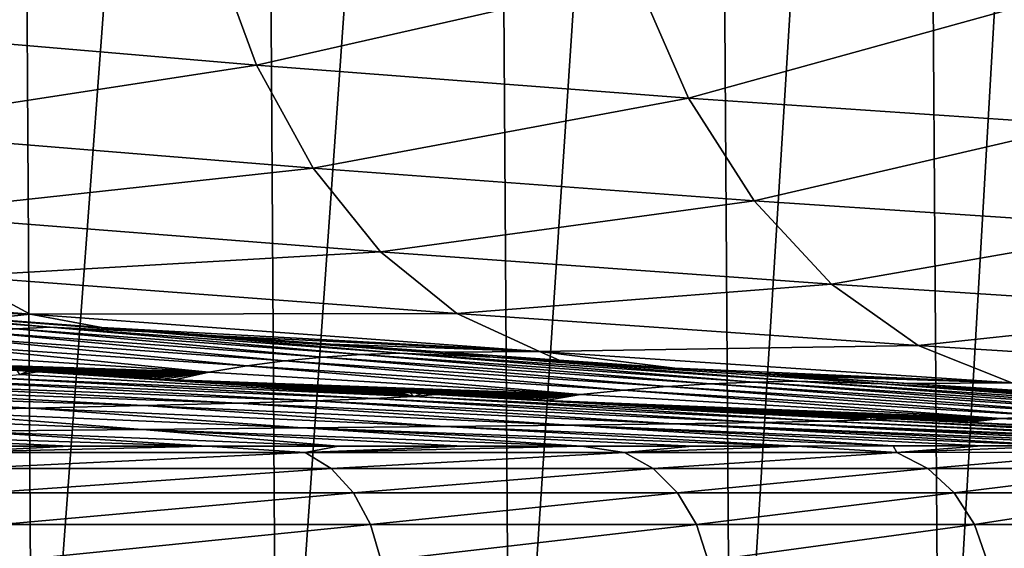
# Model space of a CAD drawing. Header units: metres. Extents: x -136 to 36, y -263 to -20.
# Tile 85 of 99: x 12.94 to 17.43, y -69.54 to -67.13. Entities that reach past the tile are written whole.
import ezdxf

# ---------------------------------------------------------------- set-up
doc = ezdxf.new("R2010")
doc.units = ezdxf.units.M
doc.layers.add('solid_11_382_034_XXX', color=7, linetype='CONTINUOUS')

msp = doc.modelspace()

# ---------------------------------------------------------------- linework, layer by layer
at = {"layer": 'solid_11_382_034_XXX'}
for points in [[(12.912421, -57.603088, 19.065283), (11.833691, -71.426949, 19.754072), (12.995968, -71.42659, 19.008335)], [(14.023373, -57.603088, 18.262239), (12.912421, -57.603088, 19.065283), (12.995968, -71.42659, 19.008335)], [(14.023373, -57.603088, 18.262239), (12.995968, -71.42659, 19.008335), (14.111385, -71.426323, 18.194199)], [(15.084511, -57.603088, 17.39444), (14.023373, -57.603088, 18.262239), (14.111385, -71.426323, 18.194199)], [(15.084511, -57.603088, 17.39444), (14.111385, -71.426323, 18.194199), (15.175924, -71.426125, 17.314596)], [(16.092068, -57.603088, 16.464966), (15.084511, -57.603088, 17.39444), (15.175924, -71.426125, 17.314596)], [(16.092068, -57.603088, 16.464966), (15.175924, -71.426125, 17.314596), (16.185743, -71.426003, 16.372707)], [(17.042461, -57.603088, 15.477118), (16.092068, -57.603088, 16.464966), (16.185743, -71.426003, 16.372707)], [(17.042461, -57.603088, 15.477118), (16.185743, -71.426003, 16.372707), (17.137205, -71.425941, 15.371928)], [(17.932318, -57.603088, 14.434406), (17.042461, -57.603088, 15.477118), (17.137205, -71.425941, 15.371928)], [(17.932318, -57.603088, 14.434406), (17.137205, -71.425941, 15.371928), (18.026871, -71.425949, 14.315882)], [(11.730851, -66.605576, -20.348742), (13.817078, -66.790039, -18.990768), (11.892961, -67.155487, -20.700647)], [(13.817078, -66.790039, -18.990768), (14.018076, -67.335655, -19.317591), (11.892961, -67.155487, -20.700647)], [(13.817078, -66.790039, -18.990768), (15.75316, -66.943367, -17.417538), (14.018076, -67.335655, -19.317591)], [(15.75316, -66.943367, -17.417538), (15.990088, -67.48642, -17.716307), (14.018076, -67.335655, -19.317591)], [(15.75316, -66.943367, -17.417538), (17.516376, -67.06546, -15.646418), (15.990088, -67.48642, -17.716307)], [(17.516376, -67.06546, -15.646418), (17.786772, -67.608559, -15.914646), (15.990088, -67.48642, -17.716307)], [(11.892961, -67.155487, -20.700647), (14.018076, -67.335655, -19.317591), (12.106474, -67.630219, -21.126749)], [(14.018076, -67.335655, -19.317591), (14.276444, -67.806625, -19.712996), (12.106474, -67.630219, -21.126749)], [(14.018076, -67.335655, -19.317591), (15.990088, -67.48642, -17.716307), (14.276444, -67.806625, -19.712996)], [(15.990088, -67.48642, -17.716307), (16.289814, -67.955124, -18.077957), (14.276444, -67.806625, -19.712996)], [(15.990088, -67.48642, -17.716307), (17.786772, -67.608559, -15.914646), (16.289814, -67.955124, -18.077957)], [(17.786772, -67.608559, -15.914646), (18.125017, -68.077248, -16.240126), (16.289814, -67.955124, -18.077957)], [(12.106474, -67.630219, -21.126749), (14.276444, -67.806625, -19.712996), (12.36488, -68.015305, -21.614052)], [(14.276444, -67.806625, -19.712996), (14.584303, -68.188591, -20.164927), (12.36488, -68.015305, -21.614052)], [(14.276444, -67.806625, -19.712996), (16.289814, -67.955124, -18.077957), (14.584303, -68.188591, -20.164927)], [(16.289814, -67.955124, -18.077957), (16.643202, -68.335175, -18.491463), (14.584303, -68.188591, -20.164927)], [(16.289814, -67.955124, -18.077957), (18.125017, -68.077248, -16.240126), (16.643202, -68.335175, -18.491463)], [(12.36488, -68.015305, -21.614052), (14.584303, -68.188591, -20.164927), (12.660299, -68.298988, -22.147697)], [(18.125017, -68.077248, -16.240126), (18.520796, -68.457237, -16.612928), (16.643202, -68.335175, -18.491463)], [(14.584303, -68.188591, -20.164927), (14.932265, -68.469894, -20.659599), (12.660299, -68.298988, -22.147697)], [(14.584303, -68.188591, -20.164927), (16.643202, -68.335175, -18.491463), (14.932265, -68.469894, -20.659599)], [(10.511867, -68.274445, -23.990294), (12.983723, -68.472618, -22.711411), (11.145127, -68.364418, -24.285343)], [(12.660299, -68.298988, -22.147697), (12.983723, -68.472618, -22.711411), (10.511867, -68.274445, -23.990294)], [(12.660299, -68.298988, -22.147697), (14.932265, -68.469894, -20.659599), (12.983723, -68.472618, -22.711411)], [(16.643202, -68.335175, -18.491463), (17.039473, -68.61499, -18.94421), (14.932265, -68.469894, -20.659599)], [(16.643202, -68.335175, -18.491463), (18.520796, -68.457237, -16.612928), (17.039473, -68.61499, -18.94421)], [(12.983723, -68.472618, -22.711411), (11.70495, -68.409294, -24.006931), (11.145127, -68.364418, -24.285343)], [(13.075493, -68.531975, -30.555208), (11.675982, -68.422043, -30.570288), (12.138873, -68.446686, -26.071028)], [(12.919078, -68.539459, -35.121426), (11.675982, -68.422043, -30.570288), (13.075493, -68.531975, -30.555208)], [(12.983723, -68.472618, -22.711411), (12.249495, -68.452034, -23.720783), (11.70495, -68.409294, -24.006931)], [(12.138873, -68.446686, -26.071028), (12.783582, -68.493073, -23.424862), (13.310792, -68.532722, -23.117348)], [(13.525895, -68.553368, -25.968842), (12.138873, -68.446686, -26.071028), (13.310792, -68.532722, -23.117348)], [(13.075493, -68.531975, -30.555208), (12.138873, -68.446686, -26.071028), (13.525895, -68.553368, -25.968842)], [(12.983723, -68.472618, -22.711411), (12.783582, -68.493073, -23.424862), (12.249495, -68.452034, -23.720783)], [(12.983723, -68.472618, -22.711411), (13.310792, -68.532722, -23.117348), (12.783582, -68.493073, -23.424862)], [(14.932265, -68.469894, -20.659599), (15.309719, -68.641968, -21.181931), (12.983723, -68.472618, -22.711411)], [(12.983723, -68.472618, -22.711411), (15.309719, -68.641968, -21.181931), (13.310792, -68.532722, -23.117348)], [(14.932265, -68.469894, -20.659599), (17.039473, -68.61499, -18.94421), (15.309719, -68.641968, -21.181931)], [(18.520796, -68.457237, -16.612928), (18.962042, -68.736946, -17.02169), (17.039473, -68.61499, -18.94421)], [(12.764504, -68.553871, -39.692463), (14.146418, -68.684883, -44.531815), (12.611212, -68.575333, -44.271637)], [(12.919078, -68.539459, -35.121426), (14.32092, -68.667946, -39.863026), (12.764504, -68.553871, -39.692463)], [(12.764504, -68.553871, -39.692463), (14.32092, -68.667946, -39.863026), (14.146418, -68.684883, -44.531815)], [(12.919078, -68.539459, -35.121426), (13.075493, -68.531975, -30.555208), (14.495831, -68.656563, -35.198925)], [(12.919078, -68.539459, -35.121426), (14.495831, -68.656563, -35.198925), (14.32092, -68.667946, -39.863026)], [(14.671872, -68.650696, -30.537544), (13.075493, -68.531975, -30.555208), (13.525895, -68.553368, -25.968842)], [(14.495831, -68.656563, -35.198925), (13.075493, -68.531975, -30.555208), (14.671872, -68.650696, -30.537544)], [(13.525895, -68.553368, -25.968842), (13.310792, -68.532722, -23.117348), (13.833941, -68.571259, -22.79648)], [(15.309719, -68.641968, -21.181931), (13.833941, -68.571259, -22.79648), (13.310792, -68.532722, -23.117348)], [(13.525895, -68.553368, -25.968842), (14.355358, -68.608879, -22.460463), (14.87697, -68.64576, -22.107441)], [(15.097733, -68.66803, -25.859663), (13.525895, -68.553368, -25.968842), (14.87697, -68.64576, -22.107441)], [(13.525895, -68.553368, -25.968842), (13.833941, -68.571259, -22.79648), (14.355358, -68.608879, -22.460463)], [(14.671872, -68.650696, -30.537544), (13.525895, -68.553368, -25.968842), (15.097733, -68.66803, -25.859663)], [(12.459942, -68.604111, -48.861862), (13.800431, -68.736137, -53.889946), (12.309998, -68.640358, -53.465111)], [(12.611212, -68.575333, -44.271637), (13.973212, -68.707588, -49.207088), (12.459942, -68.604111, -48.861862)], [(12.459942, -68.604111, -48.861862), (13.973212, -68.707588, -49.207088), (13.800431, -68.736137, -53.889946)], [(12.611212, -68.575333, -44.271637), (14.146418, -68.684883, -44.531815), (13.973212, -68.707588, -49.207088)], [(15.309719, -68.641968, -21.181931), (14.355358, -68.608879, -22.460463), (13.833941, -68.571259, -22.79648)], [(12.309998, -68.640358, -53.465111), (13.800431, -68.736137, -53.889946), (12.187962, -68.685822, -58.087292)], [(15.309719, -68.641968, -21.181931), (14.87697, -68.64576, -22.107441), (14.355358, -68.608879, -22.460463)], [(14.495831, -68.656563, -35.198925), (14.671872, -68.650696, -30.537544), (16.288101, -68.782318, -35.278244)], [(16.486412, -68.778206, -30.516953), (14.671872, -68.650696, -30.537544), (15.097733, -68.66803, -25.859663)], [(16.288101, -68.782318, -35.278244), (14.671872, -68.650696, -30.537544), (16.486412, -68.778206, -30.516953)], [(15.309719, -68.641968, -21.181931), (15.400475, -68.682045, -21.735413), (14.87697, -68.64576, -22.107441)], [(15.097733, -68.66803, -25.859663), (14.87697, -68.64576, -22.107441), (15.400475, -68.682045, -21.735413)], [(17.039473, -68.61499, -18.94421), (17.466541, -68.786041, -19.422398), (15.309719, -68.641968, -21.181931)], [(15.309719, -68.641968, -21.181931), (15.92736, -68.717857, -21.342207), (15.400475, -68.682045, -21.735413)], [(15.309719, -68.641968, -21.181931), (17.466541, -68.786041, -19.422398), (15.92736, -68.717857, -21.342207)], [(17.039473, -68.61499, -18.94421), (18.962042, -68.736946, -17.02169), (17.466541, -68.786041, -19.422398)], [(13.800431, -68.736137, -53.889946), (12.236201, -68.688744, -58.104141), (12.187962, -68.685822, -58.087292)], [(13.800431, -68.736137, -53.889946), (12.284571, -68.691666, -58.121002), (12.236201, -68.688744, -58.104141)], [(13.800431, -68.736137, -53.889946), (12.333071, -68.694588, -58.137875), (12.284571, -68.691666, -58.121002)], [(13.800431, -68.736137, -53.889946), (12.381703, -68.697517, -58.154762), (12.333071, -68.694588, -58.137875)], [(13.800431, -68.736137, -53.889946), (12.430468, -68.700447, -58.171658), (12.381703, -68.697517, -58.154762)], [(14.146418, -68.684883, -44.531815), (15.694943, -68.818619, -49.572067), (13.973212, -68.707588, -49.207088)], [(14.32092, -68.667946, -39.863026), (15.892286, -68.802452, -44.804897), (14.146418, -68.684883, -44.531815)], [(14.146418, -68.684883, -44.531815), (15.892286, -68.802452, -44.804897), (15.694943, -68.818619, -49.572067)], [(14.495831, -68.656563, -35.198925), (16.090359, -68.790398, -40.040592), (14.32092, -68.667946, -39.863026)], [(14.32092, -68.667946, -39.863026), (16.090359, -68.790398, -40.040592), (15.892286, -68.802452, -44.804897)], [(14.495831, -68.656563, -35.198925), (16.288101, -68.782318, -35.278244), (16.090359, -68.790398, -40.040592)], [(15.097733, -68.66803, -25.859663), (15.92736, -68.717857, -21.342207), (16.284166, -68.741714, -21.064756)], [(16.872414, -68.790672, -25.743643), (15.097733, -68.66803, -25.859663), (16.284166, -68.741714, -21.064756)], [(15.097733, -68.66803, -25.859663), (15.400475, -68.682045, -21.735413), (15.92736, -68.717857, -21.342207)], [(16.486412, -68.778206, -30.516953), (15.097733, -68.66803, -25.859663), (16.872414, -68.790672, -25.743643)], [(13.800431, -68.736137, -53.889946), (12.479366, -68.703377, -58.188568), (12.430468, -68.700447, -58.171658)], [(13.800431, -68.736137, -53.889946), (12.528399, -68.706306, -58.205486), (12.479366, -68.703377, -58.188568)], [(13.800431, -68.736137, -53.889946), (12.577565, -68.709244, -58.22242), (12.528399, -68.706306, -58.205486)], [(13.800431, -68.736137, -53.889946), (12.626869, -68.712181, -58.239368), (12.577565, -68.709244, -58.22242)], [(13.800431, -68.736137, -53.889946), (12.676309, -68.715126, -58.256325), (12.626869, -68.712181, -58.239368)], [(13.800431, -68.736137, -53.889946), (12.725886, -68.718063, -58.273296), (12.676309, -68.715126, -58.256325)], [(13.800431, -68.736137, -53.889946), (12.775601, -68.721008, -58.290283), (12.725886, -68.718063, -58.273296)], [(13.800431, -68.736137, -53.889946), (12.825456, -68.723953, -58.307281), (12.775601, -68.721008, -58.290283)], [(13.800431, -68.736137, -53.889946), (12.87545, -68.726906, -58.324291), (12.825456, -68.723953, -58.307281)], [(13.800431, -68.736137, -53.889946), (12.925586, -68.729858, -58.341316), (12.87545, -68.726906, -58.324291)], [(12.925586, -68.729858, -58.341316), (12.975863, -68.732811, -58.358356), (12.936369, -68.748039, -59.751095)], [(13.800431, -68.736137, -53.889946), (12.975863, -68.732811, -58.358356), (12.925586, -68.729858, -58.341316)], [(12.975863, -68.732811, -58.358356), (13.018044, -68.735283, -58.372623), (12.936369, -68.748039, -59.751095)], [(12.936369, -68.748039, -59.751095), (13.018044, -68.735283, -58.372623), (14.736516, -68.847504, -60.407566)], [(13.800431, -68.736137, -53.889946), (13.018044, -68.735283, -58.372623), (12.975863, -68.732811, -58.358356)], [(13.018044, -68.735283, -58.372623), (13.026281, -68.735764, -58.375408), (14.736516, -68.847504, -60.407566)], [(13.800431, -68.736137, -53.889946), (13.026281, -68.735764, -58.375408), (13.018044, -68.735283, -58.372623)], [(13.026281, -68.735764, -58.375408), (13.076844, -68.738724, -58.392475), (14.736516, -68.847504, -60.407566)], [(13.800431, -68.736137, -53.889946), (13.076844, -68.738724, -58.392475), (13.026281, -68.735764, -58.375408)], [(13.800431, -68.736137, -53.889946), (13.12755, -68.741684, -58.409554), (13.076844, -68.738724, -58.392475)], [(13.076844, -68.738724, -58.392475), (13.12755, -68.741684, -58.409554), (14.736516, -68.847504, -60.407566)], [(13.800431, -68.736137, -53.889946), (13.1784, -68.744652, -58.426651), (13.12755, -68.741684, -58.409554)], [(13.12755, -68.741684, -58.409554), (13.1784, -68.744652, -58.426651), (14.736516, -68.847504, -60.407566)], [(13.800431, -68.736137, -53.889946), (13.229396, -68.747612, -58.44376), (13.1784, -68.744652, -58.426651)], [(13.800431, -68.736137, -53.889946), (13.280539, -68.750587, -58.460884), (13.229396, -68.747612, -58.44376)], [(13.800431, -68.736137, -53.889946), (13.331827, -68.753555, -58.478024), (13.280539, -68.750587, -58.460884)], [(13.800431, -68.736137, -53.889946), (13.383264, -68.756531, -58.495178), (13.331827, -68.753555, -58.478024)], [(13.800431, -68.736137, -53.889946), (13.434848, -68.759506, -58.512348), (13.383264, -68.756531, -58.495178)], [(13.800431, -68.736137, -53.889946), (13.486582, -68.762482, -58.529533), (13.434848, -68.759506, -58.512348)], [(13.800431, -68.736137, -53.889946), (13.538465, -68.765465, -58.546734), (13.486582, -68.762482, -58.529533)], [(13.800431, -68.736137, -53.889946), (13.590498, -68.768448, -58.56395), (13.538465, -68.765465, -58.546734)], [(13.800431, -68.736137, -53.889946), (13.642682, -68.771439, -58.581181), (13.590498, -68.768448, -58.56395)], [(13.800431, -68.736137, -53.889946), (15.497258, -68.838921, -54.342506), (13.642682, -68.771439, -58.581181)], [(13.973212, -68.707588, -49.207088), (15.497258, -68.838921, -54.342506), (13.800431, -68.736137, -53.889946)], [(13.973212, -68.707588, -49.207088), (15.694943, -68.818619, -49.572067), (15.497258, -68.838921, -54.342506)], [(17.466541, -68.786041, -19.422398), (16.284166, -68.741714, -21.064756), (15.92736, -68.717857, -21.342207)], [(17.817856, -68.842812, -20.887499), (16.284166, -68.741714, -21.064756), (16.45896, -68.753288, -20.925436)], [(17.466541, -68.786041, -19.422398), (16.45896, -68.753288, -20.925436), (16.284166, -68.741714, -21.064756)], [(16.872414, -68.790672, -25.743643), (16.284166, -68.741714, -21.064756), (17.817856, -68.842812, -20.887499)], [(12.269123, -68.790176, -63.832031), (12.56106, -68.775497, -62.486782), (14.284739, -68.867599, -63.258007)], [(12.56106, -68.775497, -62.486782), (12.78383, -68.761452, -61.124374), (14.552778, -68.857323, -61.8405)], [(12.56106, -68.775497, -62.486782), (14.552778, -68.857323, -61.8405), (14.284739, -68.867599, -63.258007)], [(12.78383, -68.761452, -61.124374), (12.936369, -68.748039, -59.751095), (14.736516, -68.847504, -60.407566)], [(12.78383, -68.761452, -61.124374), (14.736516, -68.847504, -60.407566), (14.552778, -68.857323, -61.8405)], [(13.1784, -68.744652, -58.426651), (13.229396, -68.747612, -58.44376), (14.736516, -68.847504, -60.407566)], [(13.229396, -68.747612, -58.44376), (13.280539, -68.750587, -58.460884), (14.736516, -68.847504, -60.407566)], [(13.280539, -68.750587, -58.460884), (13.331827, -68.753555, -58.478024), (14.736516, -68.847504, -60.407566)], [(13.331827, -68.753555, -58.478024), (13.383264, -68.756531, -58.495178), (14.736516, -68.847504, -60.407566)], [(13.383264, -68.756531, -58.495178), (13.434848, -68.759506, -58.512348), (14.736516, -68.847504, -60.407566)], [(13.434848, -68.759506, -58.512348), (13.486582, -68.762482, -58.529533), (14.736516, -68.847504, -60.407566)], [(13.486582, -68.762482, -58.529533), (13.538465, -68.765465, -58.546734), (14.736516, -68.847504, -60.407566)], [(13.538465, -68.765465, -58.546734), (13.590498, -68.768448, -58.56395), (14.736516, -68.847504, -60.407566)], [(13.590498, -68.768448, -58.56395), (13.642682, -68.771439, -58.581181), (14.736516, -68.847504, -60.407566)], [(13.642682, -68.771439, -58.581181), (13.695018, -68.774429, -58.598427), (14.736516, -68.847504, -60.407566)], [(15.497258, -68.838921, -54.342506), (13.695018, -68.774429, -58.598427), (13.642682, -68.771439, -58.581181)], [(13.695018, -68.774429, -58.598427), (13.747505, -68.77742, -58.615692), (14.736516, -68.847504, -60.407566)], [(15.497258, -68.838921, -54.342506), (13.747505, -68.77742, -58.615692), (13.695018, -68.774429, -58.598427)], [(13.747505, -68.77742, -58.615692), (13.800145, -68.780418, -58.632973), (14.736516, -68.847504, -60.407566)], [(15.497258, -68.838921, -54.342506), (13.800145, -68.780418, -58.632973), (13.747505, -68.77742, -58.615692)], [(13.800145, -68.780418, -58.632973), (13.85294, -68.783417, -58.650269), (14.736516, -68.847504, -60.407566)], [(15.497258, -68.838921, -54.342506), (13.85294, -68.783417, -58.650269), (13.800145, -68.780418, -58.632973)], [(13.85294, -68.783417, -58.650269), (13.905887, -68.786415, -58.66758), (14.736516, -68.847504, -60.407566)], [(15.497258, -68.838921, -54.342506), (13.905887, -68.786415, -58.66758), (13.85294, -68.783417, -58.650269)], [(13.905887, -68.786415, -58.66758), (13.95899, -68.789421, -58.68491), (14.736516, -68.847504, -60.407566)], [(15.497258, -68.838921, -54.342506), (13.95899, -68.789421, -58.68491), (13.905887, -68.786415, -58.66758)], [(16.288101, -68.782318, -35.278244), (18.089258, -68.921234, -40.22422), (16.090359, -68.790398, -40.040592)], [(16.288101, -68.782318, -35.278244), (16.486412, -68.778206, -30.516953), (18.312477, -68.916718, -35.358723)], [(16.288101, -68.782318, -35.278244), (18.312477, -68.916718, -35.358723), (18.089258, -68.921234, -40.22422)], [(17.817856, -68.842812, -20.887499), (16.45896, -68.753288, -20.925436), (16.996443, -68.788429, -20.482473)], [(17.466541, -68.786041, -19.422398), (16.996443, -68.788429, -20.482473), (16.45896, -68.753288, -20.925436)], [(18.535891, -68.914513, -30.49316), (16.486412, -68.778206, -30.516953), (16.872414, -68.790672, -25.743643)], [(18.312477, -68.916718, -35.358723), (16.486412, -68.778206, -30.516953), (18.535891, -68.914513, -30.49316)], [(17.466541, -68.786041, -19.422398), (17.540802, -68.823334, -20.010441), (16.996443, -68.788429, -20.482473)], [(10.99496, -68.837776, -67.711304), (11.484015, -68.821342, -66.449333), (12.992172, -68.901131, -67.348244)], [(11.484015, -68.821342, -66.449333), (11.909487, -68.805466, -65.154579), (13.502226, -68.889511, -66.018066)], [(11.484015, -68.821342, -66.449333), (13.502226, -68.889511, -66.018066), (12.992172, -68.901131, -67.348244)], [(11.909487, -68.805466, -65.154579), (12.269123, -68.790176, -63.832031), (13.933894, -68.878334, -64.652679)], [(11.909487, -68.805466, -65.154579), (13.933894, -68.878334, -64.652679), (13.502226, -68.889511, -66.018066)], [(12.269123, -68.790176, -63.832031), (14.284739, -68.867599, -63.258007), (13.933894, -68.878334, -64.652679)], [(13.95899, -68.789421, -58.68491), (14.012248, -68.792427, -58.702255), (14.736516, -68.847504, -60.407566)], [(15.497258, -68.838921, -54.342506), (14.012248, -68.792427, -58.702255), (13.95899, -68.789421, -58.68491)], [(14.012248, -68.792427, -58.702255), (14.065662, -68.795433, -58.719616), (14.736516, -68.847504, -60.407566)], [(15.497258, -68.838921, -54.342506), (14.065662, -68.795433, -58.719616), (14.012248, -68.792427, -58.702255)], [(14.065662, -68.795433, -58.719616), (14.119233, -68.798447, -58.736996), (14.736516, -68.847504, -60.407566)], [(15.497258, -68.838921, -54.342506), (14.119233, -68.798447, -58.736996), (14.065662, -68.795433, -58.719616)], [(14.119233, -68.798447, -58.736996), (14.172962, -68.801468, -58.754391), (14.736516, -68.847504, -60.407566)], [(15.497258, -68.838921, -54.342506), (14.172962, -68.801468, -58.754391), (14.119233, -68.798447, -58.736996)], [(14.172962, -68.801468, -58.754391), (14.22685, -68.804482, -58.771805), (14.736516, -68.847504, -60.407566)], [(15.497258, -68.838921, -54.342506), (14.22685, -68.804482, -58.771805), (14.172962, -68.801468, -58.754391)], [(14.22685, -68.804482, -58.771805), (14.280895, -68.807503, -58.789238), (14.736516, -68.847504, -60.407566)], [(15.497258, -68.838921, -54.342506), (14.280895, -68.807503, -58.789238), (14.22685, -68.804482, -58.771805)], [(14.280895, -68.807503, -58.789238), (14.335101, -68.810532, -58.806686), (14.736516, -68.847504, -60.407566)], [(15.497258, -68.838921, -54.342506), (14.335101, -68.810532, -58.806686), (14.280895, -68.807503, -58.789238)], [(14.335101, -68.810532, -58.806686), (14.389466, -68.81356, -58.824154), (14.736516, -68.847504, -60.407566)], [(15.497258, -68.838921, -54.342506), (14.389466, -68.81356, -58.824154), (14.335101, -68.810532, -58.806686)], [(14.389466, -68.81356, -58.824154), (14.443993, -68.816589, -58.84164), (14.736516, -68.847504, -60.407566)], [(15.497258, -68.838921, -54.342506), (14.443993, -68.816589, -58.84164), (14.389466, -68.81356, -58.824154)], [(14.443993, -68.816589, -58.84164), (14.49868, -68.819626, -58.859142), (14.736516, -68.847504, -60.407566)], [(15.497258, -68.838921, -54.342506), (14.49868, -68.819626, -58.859142), (14.443993, -68.816589, -58.84164)], [(14.49868, -68.819626, -58.859142), (14.55353, -68.822662, -58.876663), (14.736516, -68.847504, -60.407566)], [(15.497258, -68.838921, -54.342506), (14.55353, -68.822662, -58.876663), (14.49868, -68.819626, -58.859142)], [(14.55353, -68.822662, -58.876663), (14.608542, -68.825699, -58.894203), (14.736516, -68.847504, -60.407566)], [(15.497258, -68.838921, -54.342506), (14.608542, -68.825699, -58.894203), (14.55353, -68.822662, -58.876663)], [(14.608542, -68.825699, -58.894203), (14.663717, -68.828743, -58.911758), (14.736516, -68.847504, -60.407566)], [(15.497258, -68.838921, -54.342506), (14.663717, -68.828743, -58.911758), (14.608542, -68.825699, -58.894203)], [(14.663717, -68.828743, -58.911758), (14.719056, -68.831795, -58.929337), (14.736516, -68.847504, -60.407566)], [(15.497258, -68.838921, -54.342506), (14.719056, -68.831795, -58.929337), (14.663717, -68.828743, -58.911758)], [(14.719056, -68.831795, -58.929337), (14.77456, -68.834839, -58.94693), (14.736516, -68.847504, -60.407566)], [(15.497258, -68.838921, -54.342506), (14.77456, -68.834839, -58.94693), (14.719056, -68.831795, -58.929337)], [(15.694943, -68.818619, -49.572067), (17.416677, -68.9487, -54.822159), (15.497258, -68.838921, -54.342506)], [(15.892286, -68.802452, -44.804897), (17.641378, -68.93718, -49.955818), (15.694943, -68.818619, -49.572067)], [(15.694943, -68.818619, -49.572067), (17.641378, -68.93718, -49.955818), (17.416677, -68.9487, -54.822159)], [(16.090359, -68.790398, -40.040592), (17.865139, -68.928017, -45.089806), (15.892286, -68.802452, -44.804897)], [(15.892286, -68.802452, -44.804897), (17.865139, -68.928017, -45.089806), (17.641378, -68.93718, -49.955818)], [(16.090359, -68.790398, -40.040592), (18.089258, -68.921234, -40.22422), (17.865139, -68.928017, -45.089806)], [(18.864098, -68.921295, -25.620895), (16.872414, -68.790672, -25.743643), (17.817856, -68.842812, -20.887499)], [(18.535891, -68.914513, -30.49316), (16.872414, -68.790672, -25.743643), (18.864098, -68.921295, -25.620895)], [(17.817856, -68.842812, -20.887499), (16.996443, -68.788429, -20.482473), (17.540802, -68.823334, -20.010441)], [(10.99496, -68.837776, -67.711304), (12.992172, -68.901131, -67.348244), (12.406619, -68.913162, -68.637375)], [(13.933894, -68.878334, -64.652679), (14.284739, -68.867599, -63.258007), (15.924722, -68.971786, -65.310478)], [(14.284739, -68.867599, -63.258007), (14.552778, -68.857323, -61.8405), (16.315319, -68.96579, -63.915787)], [(14.284739, -68.867599, -63.258007), (16.315319, -68.96579, -63.915787), (15.924722, -68.971786, -65.310478)], [(14.552778, -68.857323, -61.8405), (14.736516, -68.847504, -60.407566), (16.614262, -68.960037, -62.495136)], [(14.552778, -68.857323, -61.8405), (16.614262, -68.960037, -62.495136), (16.315319, -68.96579, -63.915787)], [(14.77456, -68.834839, -58.94693), (14.830229, -68.837898, -58.964546), (14.736516, -68.847504, -60.407566)], [(14.830229, -68.837898, -58.964546), (14.834995, -68.838158, -58.966053), (14.736516, -68.847504, -60.407566)], [(14.736516, -68.847504, -60.407566), (14.834995, -68.838158, -58.966053), (16.819843, -68.954529, -61.05645)], [(14.736516, -68.847504, -60.407566), (16.819843, -68.954529, -61.05645), (16.614262, -68.960037, -62.495136)], [(15.497258, -68.838921, -54.342506), (14.830229, -68.837898, -58.964546), (14.77456, -68.834839, -58.94693)], [(15.497258, -68.838921, -54.342506), (14.834995, -68.838158, -58.966053), (14.830229, -68.837898, -58.964546)], [(14.834995, -68.838158, -58.966053), (14.886063, -68.84095, -58.982178), (16.819843, -68.954529, -61.05645)], [(15.497258, -68.838921, -54.342506), (14.886063, -68.84095, -58.982178), (14.834995, -68.838158, -58.966053)], [(15.497258, -68.838921, -54.342506), (14.942063, -68.844009, -58.999832), (14.886063, -68.84095, -58.982178)], [(14.886063, -68.84095, -58.982178), (14.942063, -68.844009, -58.999832), (16.819843, -68.954529, -61.05645)], [(15.497258, -68.838921, -54.342506), (14.998231, -68.847076, -59.017502), (14.942063, -68.844009, -58.999832)], [(14.942063, -68.844009, -58.999832), (14.998231, -68.847076, -59.017502), (16.819843, -68.954529, -61.05645)], [(15.497258, -68.838921, -54.342506), (15.054566, -68.850143, -59.035194), (14.998231, -68.847076, -59.017502)], [(14.998231, -68.847076, -59.017502), (15.054566, -68.850143, -59.035194), (16.819843, -68.954529, -61.05645)], [(15.497258, -68.838921, -54.342506), (15.111072, -68.85321, -59.052906), (15.054566, -68.850143, -59.035194)], [(15.054566, -68.850143, -59.035194), (15.111072, -68.85321, -59.052906), (16.819843, -68.954529, -61.05645)], [(15.497258, -68.838921, -54.342506), (15.167745, -68.856285, -59.070637), (15.111072, -68.85321, -59.052906)], [(15.111072, -68.85321, -59.052906), (15.167745, -68.856285, -59.070637), (16.819843, -68.954529, -61.05645)], [(15.497258, -68.838921, -54.342506), (15.224588, -68.859367, -59.088387), (15.167745, -68.856285, -59.070637)], [(15.167745, -68.856285, -59.070637), (15.224588, -68.859367, -59.088387), (16.819843, -68.954529, -61.05645)], [(15.497258, -68.838921, -54.342506), (15.281603, -68.862442, -59.106159), (15.224588, -68.859367, -59.088387)], [(15.224588, -68.859367, -59.088387), (15.281603, -68.862442, -59.106159), (16.819843, -68.954529, -61.05645)], [(15.497258, -68.838921, -54.342506), (15.338788, -68.865532, -59.123951), (15.281603, -68.862442, -59.106159)], [(15.281603, -68.862442, -59.106159), (15.338788, -68.865532, -59.123951), (16.819843, -68.954529, -61.05645)], [(15.497258, -68.838921, -54.342506), (17.416677, -68.9487, -54.822159), (15.338788, -68.865532, -59.123951)], [(15.338788, -68.865532, -59.123951), (15.396145, -68.868614, -59.141762), (16.819843, -68.954529, -61.05645)], [(17.416677, -68.9487, -54.822159), (15.396145, -68.868614, -59.141762), (15.338788, -68.865532, -59.123951)], [(15.396145, -68.868614, -59.141762), (15.453674, -68.871712, -59.159595), (16.819843, -68.954529, -61.05645)], [(17.416677, -68.9487, -54.822159), (15.453674, -68.871712, -59.159595), (15.396145, -68.868614, -59.141762)], [(15.453674, -68.871712, -59.159595), (15.511377, -68.874802, -59.177452), (16.819843, -68.954529, -61.05645)], [(17.416677, -68.9487, -54.822159), (15.511377, -68.874802, -59.177452), (15.453674, -68.871712, -59.159595)], [(15.511377, -68.874802, -59.177452), (15.569255, -68.877899, -59.195324), (16.819843, -68.954529, -61.05645)], [(17.416677, -68.9487, -54.822159), (15.569255, -68.877899, -59.195324), (15.511377, -68.874802, -59.177452)], [(15.569255, -68.877899, -59.195324), (15.627306, -68.881004, -59.213223), (16.819843, -68.954529, -61.05645)], [(17.416677, -68.9487, -54.822159), (15.627306, -68.881004, -59.213223), (15.569255, -68.877899, -59.195324)], [(11.748896, -68.925598, -69.879639), (12.406619, -68.913162, -68.637375), (13.496923, -68.998146, -70.49836)], [(12.406619, -68.913162, -68.637375), (12.992172, -68.901131, -67.348244), (14.227422, -68.991211, -69.272392)], [(12.406619, -68.913162, -68.637375), (14.227422, -68.991211, -69.272392), (13.496923, -68.998146, -70.49836)], [(12.992172, -68.901131, -67.348244), (13.502226, -68.889511, -66.018066), (14.877869, -68.984497, -67.994987)], [(12.992172, -68.901131, -67.348244), (14.877869, -68.984497, -67.994987), (14.227422, -68.991211, -69.272392)], [(13.502226, -68.889511, -66.018066), (13.933894, -68.878334, -64.652679), (15.444678, -68.978027, -66.672302)], [(13.502226, -68.889511, -66.018066), (15.444678, -68.978027, -66.672302), (14.877869, -68.984497, -67.994987)], [(13.933894, -68.878334, -64.652679), (15.924722, -68.971786, -65.310478), (15.444678, -68.978027, -66.672302)], [(15.627306, -68.881004, -59.213223), (15.685533, -68.884109, -59.23114), (16.819843, -68.954529, -61.05645)], [(17.416677, -68.9487, -54.822159), (15.685533, -68.884109, -59.23114), (15.627306, -68.881004, -59.213223)], [(15.685533, -68.884109, -59.23114), (15.743935, -68.887222, -59.249077), (16.819843, -68.954529, -61.05645)], [(17.416677, -68.9487, -54.822159), (15.743935, -68.887222, -59.249077), (15.685533, -68.884109, -59.23114)], [(15.743935, -68.887222, -59.249077), (15.802514, -68.890335, -59.26704), (16.819843, -68.954529, -61.05645)], [(17.416677, -68.9487, -54.822159), (15.802514, -68.890335, -59.26704), (15.743935, -68.887222, -59.249077)], [(15.802514, -68.890335, -59.26704), (15.86127, -68.893456, -59.285023), (16.819843, -68.954529, -61.05645)], [(17.416677, -68.9487, -54.822159), (15.86127, -68.893456, -59.285023), (15.802514, -68.890335, -59.26704)], [(15.86127, -68.893456, -59.285023), (15.920204, -68.896576, -59.303028), (16.819843, -68.954529, -61.05645)], [(17.416677, -68.9487, -54.822159), (15.920204, -68.896576, -59.303028), (15.86127, -68.893456, -59.285023)], [(15.920204, -68.896576, -59.303028), (15.979316, -68.899696, -59.321053), (16.819843, -68.954529, -61.05645)], [(17.416677, -68.9487, -54.822159), (15.979316, -68.899696, -59.321053), (15.920204, -68.896576, -59.303028)], [(15.979316, -68.899696, -59.321053), (16.038609, -68.902824, -59.339104), (16.819843, -68.954529, -61.05645)], [(17.416677, -68.9487, -54.822159), (16.038609, -68.902824, -59.339104), (15.979316, -68.899696, -59.321053)], [(16.038609, -68.902824, -59.339104), (16.09808, -68.90596, -59.357174), (16.819843, -68.954529, -61.05645)], [(17.416677, -68.9487, -54.822159), (16.09808, -68.90596, -59.357174), (16.038609, -68.902824, -59.339104)], [(16.09808, -68.90596, -59.357174), (16.15773, -68.909096, -59.375267), (16.819843, -68.954529, -61.05645)], [(17.416677, -68.9487, -54.822159), (16.15773, -68.909096, -59.375267), (16.09808, -68.90596, -59.357174)], [(16.15773, -68.909096, -59.375267), (16.217564, -68.912239, -59.393387), (16.819843, -68.954529, -61.05645)], [(17.416677, -68.9487, -54.822159), (16.217564, -68.912239, -59.393387), (16.15773, -68.909096, -59.375267)], [(16.217564, -68.912239, -59.393387), (16.277578, -68.915382, -59.411526), (16.819843, -68.954529, -61.05645)], [(17.416677, -68.9487, -54.822159), (16.277578, -68.915382, -59.411526), (16.217564, -68.912239, -59.393387)], [(16.277578, -68.915382, -59.411526), (16.337774, -68.918533, -59.429691), (16.819843, -68.954529, -61.05645)], [(17.416677, -68.9487, -54.822159), (16.337774, -68.918533, -59.429691), (16.277578, -68.915382, -59.411526)], [(16.337774, -68.918533, -59.429691), (16.398155, -68.921684, -59.447876), (16.819843, -68.954529, -61.05645)], [(17.416677, -68.9487, -54.822159), (16.398155, -68.921684, -59.447876), (16.337774, -68.918533, -59.429691)], [(16.398155, -68.921684, -59.447876), (16.458719, -68.924843, -59.466087), (16.819843, -68.954529, -61.05645)], [(17.416677, -68.9487, -54.822159), (16.458719, -68.924843, -59.466087), (16.398155, -68.921684, -59.447876)], [(11.748896, -68.925598, -69.879639), (13.496923, -68.998146, -70.49836), (12.690417, -69.005302, -71.666908)], [(18.331665, -69.072067, -65.597443), (15.924722, -68.971786, -65.310478), (16.315319, -68.96579, -63.915787)], [(18.812511, -69.071114, -63.912247), (16.315319, -68.96579, -63.915787), (16.614262, -68.960037, -62.495136)], [(18.591433, -69.071617, -64.759377), (18.331665, -69.072067, -65.597443), (16.315319, -68.96579, -63.915787)], [(18.812511, -69.071114, -63.912247), (18.591433, -69.071617, -64.759377), (16.315319, -68.96579, -63.915787)], [(16.458719, -68.924843, -59.466087), (16.519466, -68.928001, -59.484322), (16.819843, -68.954529, -61.05645)], [(17.416677, -68.9487, -54.822159), (16.519466, -68.928001, -59.484322), (16.458719, -68.924843, -59.466087)], [(16.519466, -68.928001, -59.484322), (16.5804, -68.931168, -59.502579), (16.819843, -68.954529, -61.05645)], [(17.416677, -68.9487, -54.822159), (16.5804, -68.931168, -59.502579), (16.519466, -68.928001, -59.484322)], [(16.5804, -68.931168, -59.502579), (16.64152, -68.934334, -59.520859), (16.819843, -68.954529, -61.05645)], [(17.416677, -68.9487, -54.822159), (16.64152, -68.934334, -59.520859), (16.5804, -68.931168, -59.502579)], [(18.995182, -69.070541, -63.055054), (16.614262, -68.960037, -62.495136), (16.819843, -68.954529, -61.05645)], [(18.995182, -69.070541, -63.055054), (18.812511, -69.071114, -63.912247), (16.614262, -68.960037, -62.495136)], [(16.64152, -68.934334, -59.520859), (16.702826, -68.937508, -59.539165), (16.819843, -68.954529, -61.05645)], [(17.416677, -68.9487, -54.822159), (16.702826, -68.937508, -59.539165), (16.64152, -68.934334, -59.520859)], [(16.702826, -68.937508, -59.539165), (16.76432, -68.940689, -59.557499), (16.819843, -68.954529, -61.05645)], [(17.416677, -68.9487, -54.822159), (16.76432, -68.940689, -59.557499), (16.702826, -68.937508, -59.539165)], [(16.76432, -68.940689, -59.557499), (16.826002, -68.943871, -59.575851), (16.819843, -68.954529, -61.05645)], [(17.416677, -68.9487, -54.822159), (16.826002, -68.943871, -59.575851), (16.76432, -68.940689, -59.557499)], [(16.826002, -68.943871, -59.575851), (16.887873, -68.947052, -59.594234), (16.819843, -68.954529, -61.05645)], [(16.887873, -68.947052, -59.594234), (16.930948, -68.949272, -59.60701), (16.819843, -68.954529, -61.05645)], [(19.243666, -69.069183, -61.317696), (16.819843, -68.954529, -61.05645), (16.930948, -68.949272, -59.60701)], [(19.139082, -69.069901, -62.189213), (18.995182, -69.070541, -63.055054), (16.819843, -68.954529, -61.05645)], [(19.243666, -69.069183, -61.317696), (19.139082, -69.069901, -62.189213), (16.819843, -68.954529, -61.05645)], [(17.416677, -68.9487, -54.822159), (16.887873, -68.947052, -59.594234), (16.826002, -68.943871, -59.575851)], [(17.416677, -68.9487, -54.822159), (16.930948, -68.949272, -59.60701), (16.887873, -68.947052, -59.594234)], [(17.416677, -68.9487, -54.822159), (16.949934, -68.950249, -59.612637), (16.930948, -68.949272, -59.60701)], [(16.930948, -68.949272, -59.60701), (19.312483, -69.068321, -60.368511), (19.308613, -69.06839, -60.443584)], [(19.243666, -69.069183, -61.317696), (16.930948, -68.949272, -59.60701), (19.308613, -69.06839, -60.443584)], [(16.930948, -68.949272, -59.60701), (16.949934, -68.950249, -59.612637), (19.312483, -69.068321, -60.368511)], [(17.416677, -68.9487, -54.822159), (17.012184, -68.953438, -59.631069), (16.949934, -68.950249, -59.612637)], [(16.949934, -68.950249, -59.612637), (17.012184, -68.953438, -59.631069), (19.312483, -69.068321, -60.368511)], [(17.416677, -68.9487, -54.822159), (17.074625, -68.956642, -59.649525), (17.012184, -68.953438, -59.631069)], [(17.012184, -68.953438, -59.631069), (17.074625, -68.956642, -59.649525), (19.312483, -69.068321, -60.368511)], [(17.416677, -68.9487, -54.822159), (17.137259, -68.959846, -59.668007), (17.074625, -68.956642, -59.649525)], [(17.074625, -68.956642, -59.649525), (17.137259, -68.959846, -59.668007), (19.312483, -69.068321, -60.368511)], [(17.416677, -68.9487, -54.822159), (17.200085, -68.963051, -59.686512), (17.137259, -68.959846, -59.668007)], [(17.137259, -68.959846, -59.668007), (17.200085, -68.963051, -59.686512), (19.312483, -69.068321, -60.368511)], [(17.416677, -68.9487, -54.822159), (17.263103, -68.966263, -59.705048), (17.200085, -68.963051, -59.686512)], [(17.200085, -68.963051, -59.686512), (17.263103, -68.966263, -59.705048), (19.312483, -69.068321, -60.368511)], [(17.416677, -68.9487, -54.822159), (19.565651, -69.065521, -55.416882), (17.263103, -68.966263, -59.705048)], [(17.263103, -68.966263, -59.705048), (17.326315, -68.969482, -59.723606), (19.312483, -69.068321, -60.368511)], [(19.565651, -69.065521, -55.416882), (17.326315, -68.969482, -59.723606), (17.263103, -68.966263, -59.705048)], [(17.641378, -68.93718, -49.955818), (19.565651, -69.065521, -55.416882), (17.416677, -68.9487, -54.822159)], [(13.791446, -69.073959, -73.008339), (11.812419, -69.01268, -72.77227), (12.690417, -69.005302, -71.666908)], [(13.165271, -69.073921, -73.618019), (12.511031, -69.073837, -74.199661), (11.812419, -69.01268, -72.77227)], [(13.791446, -69.073959, -73.008339), (13.165271, -69.073921, -73.618019), (11.812419, -69.01268, -72.77227)], [(14.390766, -69.073959, -72.3694), (12.690417, -69.005302, -71.666908), (13.496923, -68.998146, -70.49836)], [(14.390766, -69.073959, -72.3694), (13.791446, -69.073959, -73.008339), (12.690417, -69.005302, -71.666908)], [(15.501308, -69.073845, -71.011482), (13.496923, -68.998146, -70.49836), (14.227422, -68.991211, -69.272392)], [(14.961555, -69.073921, -71.702827), (14.390766, -69.073959, -72.3694), (13.496923, -68.998146, -70.49836)], [(15.501308, -69.073845, -71.011482), (14.961555, -69.073921, -71.702827), (13.496923, -68.998146, -70.49836)], [(16.483341, -69.073563, -69.560295), (14.227422, -68.991211, -69.272392), (14.877869, -68.984497, -67.994987)], [(16.008503, -69.073723, -70.297394), (15.501308, -69.073845, -71.011482), (14.227422, -68.991211, -69.272392)], [(16.483341, -69.073563, -69.560295), (16.008503, -69.073723, -70.297394), (14.227422, -68.991211, -69.272392)], [(16.924353, -69.073357, -68.802437), (14.877869, -68.984497, -67.994987), (15.444678, -68.978027, -66.672302)], [(16.924353, -69.073357, -68.802437), (16.483341, -69.073563, -69.560295), (14.877869, -68.984497, -67.994987)], [(17.700455, -69.072815, -67.232414), (15.444678, -68.978027, -66.672302), (15.924722, -68.971786, -65.310478)], [(17.330448, -69.073112, -68.025673), (16.924353, -69.073357, -68.802437), (15.444678, -68.978027, -66.672302)], [(17.700455, -69.072815, -67.232414), (17.330448, -69.073112, -68.025673), (15.444678, -68.978027, -66.672302)], [(18.034222, -69.072464, -66.422981), (17.700455, -69.072815, -67.232414), (15.924722, -68.971786, -65.310478)], [(18.331665, -69.072067, -65.597443), (18.034222, -69.072464, -66.422981), (15.924722, -68.971786, -65.310478)], [(17.326315, -68.969482, -59.723606), (17.389723, -68.972702, -59.742191), (19.312483, -69.068321, -60.368511)], [(19.565651, -69.065521, -55.416882), (17.389723, -68.972702, -59.742191), (17.326315, -68.969482, -59.723606)], [(17.389723, -68.972702, -59.742191), (17.453325, -68.975929, -59.760803), (19.312483, -69.068321, -60.368511)], [(19.565651, -69.065521, -55.416882), (17.453325, -68.975929, -59.760803), (17.389723, -68.972702, -59.742191)], [(12.58762, -69.103218, -74.364227), (12.511031, -69.073837, -74.199661), (13.165271, -69.073921, -73.618019)], [(12.58762, -69.103218, -74.364227), (13.165271, -69.073921, -73.618019), (13.791446, -69.073959, -73.008339)], [(12.58762, -69.103218, -74.364227), (13.791446, -69.073959, -73.008339), (14.23976, -69.103317, -72.793526)], [(14.23976, -69.103317, -72.793526), (13.791446, -69.073959, -73.008339), (14.390766, -69.073959, -72.3694)], [(14.23976, -69.103317, -72.793526), (14.961555, -69.073921, -71.702827), (15.501308, -69.073845, -71.011482)], [(14.23976, -69.103317, -72.793526), (15.501308, -69.073845, -71.011482), (15.697594, -69.103218, -71.040665)], [(14.23976, -69.103317, -72.793526), (14.390766, -69.073959, -72.3694), (14.961555, -69.073921, -71.702827)], [(15.697594, -69.103218, -71.040665), (15.501308, -69.073845, -71.011482), (16.008503, -69.073723, -70.297394)], [(15.697594, -69.103218, -71.040665), (16.008503, -69.073723, -70.297394), (16.483341, -69.073563, -69.560295)], [(15.697594, -69.103218, -71.040665), (16.483341, -69.073563, -69.560295), (16.941402, -69.102921, -69.129677)], [(16.941402, -69.102921, -69.129677), (16.483341, -69.073563, -69.560295), (16.924353, -69.073357, -68.802437)], [(16.941402, -69.102921, -69.129677), (16.924353, -69.073357, -68.802437), (17.330448, -69.073112, -68.025673)], [(16.941402, -69.102921, -69.129677), (17.330448, -69.073112, -68.025673), (17.700455, -69.072815, -67.232414)], [(16.941402, -69.102921, -69.129677), (17.700455, -69.072815, -67.232414), (17.954006, -69.102409, -67.086777)], [(16.941402, -69.102921, -69.129677), (17.954006, -69.102409, -67.086777), (17.082794, -69.175972, -69.210304)], [(17.954006, -69.102409, -67.086777), (18.103783, -69.175629, -67.150291), (17.082794, -69.175972, -69.210304)], [(12.58762, -69.103218, -74.364227), (14.23976, -69.103317, -72.793526), (12.692681, -69.176163, -74.488602)], [(14.23976, -69.103317, -72.793526), (14.358661, -69.176231, -72.904762), (12.692681, -69.176163, -74.488602)], [(14.23976, -69.103317, -72.793526), (15.697594, -69.103218, -71.040665), (14.358661, -69.176231, -72.904762)], [(15.697594, -69.103218, -71.040665), (15.828649, -69.17617, -71.137268), (14.358661, -69.176231, -72.904762)], [(15.697594, -69.103218, -71.040665), (16.941402, -69.102921, -69.129677), (15.828649, -69.17617, -71.137268)], [(16.941402, -69.102921, -69.129677), (17.082794, -69.175972, -69.210304), (15.828649, -69.17617, -71.137268)], [(12.692681, -69.176163, -74.488602), (14.358661, -69.176231, -72.904762), (12.782426, -69.287903, -74.594849)], [(14.358661, -69.176231, -72.904762), (14.460239, -69.287941, -72.999802), (12.782426, -69.287903, -74.594849)], [(14.358661, -69.176231, -72.904762), (15.828649, -69.17617, -71.137268), (14.460239, -69.287941, -72.999802)], [(15.828649, -69.17617, -71.137268), (15.940606, -69.287903, -71.21978), (14.460239, -69.287941, -72.999802)], [(15.828649, -69.17617, -71.137268), (17.082794, -69.175972, -69.210304), (15.940606, -69.287903, -71.21978)], [(17.082794, -69.175972, -69.210304), (17.203558, -69.287796, -69.27916), (15.940606, -69.287903, -71.21978)], [(17.082794, -69.175972, -69.210304), (18.103783, -69.175629, -67.150291), (17.203558, -69.287796, -69.27916)], [(18.103783, -69.175629, -67.150291), (18.231661, -69.287598, -67.204498), (17.203558, -69.287796, -69.27916)], [(12.782426, -69.287903, -74.594849), (14.460239, -69.287941, -72.999802), (12.851026, -69.431168, -74.676079)], [(14.460239, -69.287941, -72.999802), (14.537899, -69.431183, -73.072456), (12.851026, -69.431168, -74.676079)], [(14.460239, -69.287941, -72.999802), (15.940606, -69.287903, -71.21978), (14.537899, -69.431183, -73.072456)], [(15.940606, -69.287903, -71.21978), (16.026196, -69.431168, -71.28286), (14.537899, -69.431183, -73.072456)], [(15.940606, -69.287903, -71.21978), (17.203558, -69.287796, -69.27916), (16.026196, -69.431168, -71.28286)], [(17.203558, -69.287796, -69.27916), (17.295853, -69.431122, -69.331764), (16.026196, -69.431168, -71.28286)], [(17.203558, -69.287796, -69.27916), (18.231661, -69.287598, -67.204498), (17.295853, -69.431122, -69.331764)], [(18.231661, -69.287598, -67.204498), (18.329336, -69.431046, -67.24588), (17.295853, -69.431122, -69.331764)], [(12.851026, -69.431168, -74.676079), (14.537899, -69.431183, -73.072456), (12.894022, -69.596649, -74.727005)], [(14.537899, -69.431183, -73.072456), (14.586595, -69.596657, -73.118019), (12.894022, -69.596649, -74.727005)], [(14.537899, -69.431183, -73.072456), (16.026196, -69.431168, -71.28286), (14.586595, -69.596657, -73.118019)], [(16.026196, -69.431168, -71.28286), (16.079857, -69.596657, -71.322395), (14.586595, -69.596657, -73.118019)], [(16.026196, -69.431168, -71.28286), (17.295853, -69.431122, -69.331764), (16.079857, -69.596657, -71.322395)], [(17.295853, -69.431122, -69.331764), (17.35368, -69.596649, -69.3647), (16.079857, -69.596657, -71.322395)], [(17.295853, -69.431122, -69.331764), (18.329336, -69.431046, -67.24588), (17.35368, -69.596649, -69.3647)], [(18.329336, -69.431046, -67.24588), (18.390461, -69.596642, -67.271736), (17.35368, -69.596649, -69.3647)]]:
    msp.add_3dface(points, dxfattribs=at)

doc.saveas('drawing.dxf')
